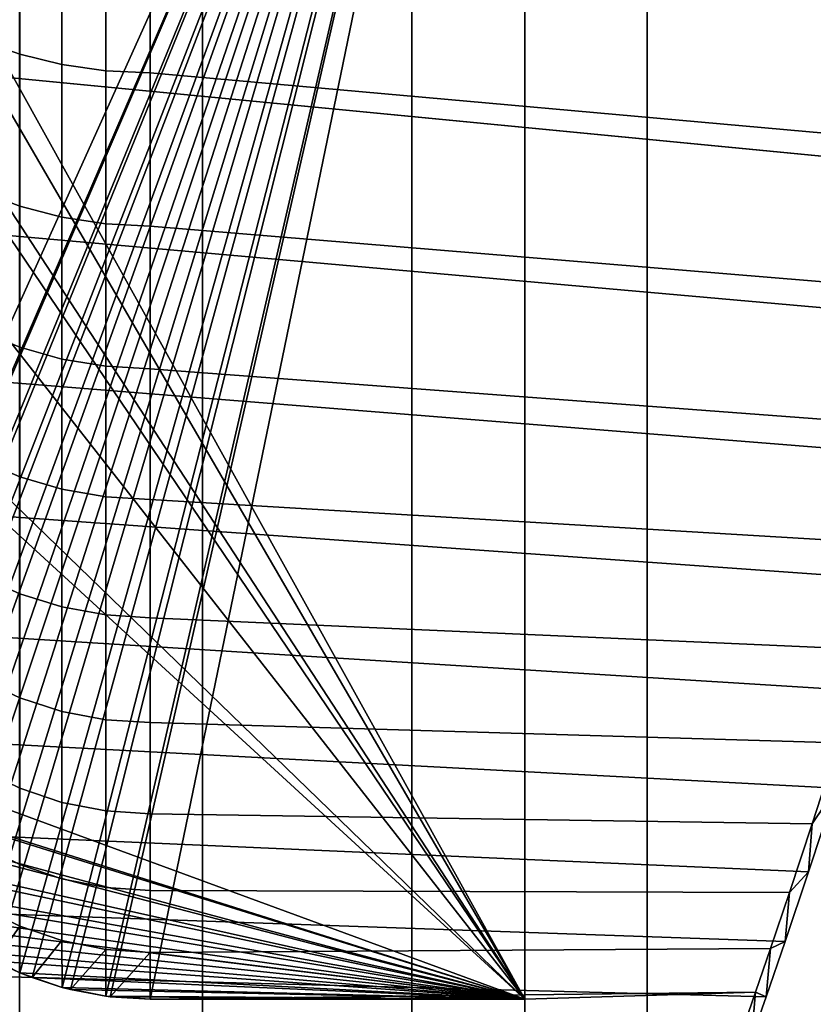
# Model space of a CAD drawing. Header units: metres. Extents: x -109 to 109, y -100 to 58.
# Tile 92 of 256: x -88.74 to -87.58, y 39.11 to 40.56. Entities that reach past the tile are written whole.
import ezdxf

# ---------------------------------------------------------------- set-up
doc = ezdxf.new("R2010")
doc.units = ezdxf.units.M
doc.layers.add('solid_21_062_100_XXX', color=7, linetype='CONTINUOUS')

msp = doc.modelspace()

# ---------------------------------------------------------------- linework, layer by layer
at = {"layer": 'solid_21_062_100_XXX'}
for points in [[(-88.74398, 47.799999, -4.368627), (-88.474617, 47.799999, -5.060491), (-88.474602, 28.5, -5.060523), (-88.743973, 28.5, -4.368652)], [(-88.474617, 47.799999, 5.060491), (-88.74398, 47.799999, 4.368627), (-88.743973, 28.5, 4.368652), (-88.474602, 28.5, 5.060523)], [(-88.474617, 47.799999, -5.060491), (-88.166183, 47.799999, -5.735868), (-88.166176, 28.5, -5.735888), (-88.474602, 28.5, -5.060523)], [(-88.166183, 47.799999, 5.735868), (-88.474617, 47.799999, 5.060491), (-88.474602, 28.5, 5.060523), (-88.166176, 28.5, 5.735888)], [(-88.166183, 47.799999, -5.735868), (-87.819687, 47.799999, -6.392541), (-87.819687, 28.5, -6.392544), (-88.166176, 28.5, -5.735888)], [(-87.819687, 47.799999, 6.392541), (-88.166183, 47.799999, 5.735868), (-88.166176, 28.5, 5.735888), (-87.819687, 28.5, 6.392543)], [(-87.819687, 47.799999, -6.392541), (-87.436279, 47.799999, -7.02835), (-87.436287, 28.5, -7.028347), (-87.819687, 28.5, -6.392544)], [(-87.436279, 47.799999, 7.02835), (-87.819687, 47.799999, 6.392541), (-87.819687, 28.5, 6.392543), (-87.436287, 28.5, 7.028347)], [(-88, 41.799038, 0.75), (-88, 39.121857, 0.75), (-89.417068, 41.676163, 0.75), (-89.428215, 41.799038, 0.75)], [(-88, 41.799038, -0.75), (-89.303726, 40.787502, -0.75), (-89.216858, 40.300781, -0.75)], [(-88, 41.799038, -0.75), (-89.216858, 40.300781, -0.75), (-89.201538, 40.223942, -0.75)], [(-88, 41.799038, -0.75), (-89.201538, 40.223942, -0.75), (-89.035118, 39.501717, -0.75)], [(-89.016212, 39.443146, -0.75), (-88, 41.799038, -0.75), (-89.035118, 39.501717, -0.75)], [(-89.014442, 39.438671, -0.75), (-88, 41.799038, -0.75), (-89.016212, 39.443146, -0.75)], [(-88.990623, 39.387516, -0.75), (-88, 41.799038, -0.75), (-89.014442, 39.438671, -0.75)], [(-88.985634, 39.37841, -0.75), (-88, 41.799038, -0.75), (-88.990623, 39.387516, -0.75)], [(-88.958763, 39.335587, -0.75), (-88, 41.799038, -0.75), (-88.985634, 39.37841, -0.75)], [(-88.949348, 39.322556, -0.75), (-88, 41.799038, -0.75), (-88.958763, 39.335587, -0.75)], [(-88.92115, 39.288078, -0.75), (-88, 41.799038, -0.75), (-88.949348, 39.322556, -0.75)], [(-88.906204, 39.272072, -0.75), (-88, 41.799038, -0.75), (-88.92115, 39.288078, -0.75)], [(-88.878365, 39.245625, -0.75), (-88, 41.799038, -0.75), (-88.906204, 39.272072, -0.75)], [(-88.856964, 39.227821, -0.75), (-88, 41.799038, -0.75), (-88.878365, 39.245625, -0.75)], [(-88.831047, 39.208775, -0.75), (-88, 41.799038, -0.75), (-88.856964, 39.227821, -0.75)], [(-88.802475, 39.190548, -0.75), (-88, 41.799038, -0.75), (-88.831047, 39.208775, -0.75)], [(-88.779892, 39.17799, -0.75), (-88, 41.799038, -0.75), (-88.802475, 39.190548, -0.75)], [(-88.743652, 39.160877, -0.75), (-88, 41.799038, -0.75), (-88.779892, 39.17799, -0.75)], [(-88.725609, 39.153652, -0.75), (-88, 41.799038, -0.75), (-88.743652, 39.160877, -0.75)], [(-88.681511, 39.139317, -0.75), (-88, 41.799038, -0.75), (-88.725609, 39.153652, -0.75)], [(-88.668961, 39.136055, -0.75), (-88, 41.799038, -0.75), (-88.681511, 39.139317, -0.75)], [(-88.617142, 39.126236, -0.75), (-88, 41.799038, -0.75), (-88.668961, 39.136055, -0.75)], [(-88.610741, 39.125416, -0.75), (-88, 41.799038, -0.75), (-88.617142, 39.126236, -0.75)], [(-88.610741, 39.125416, -0.75), (-88.551727, 39.121857, -0.75), (-88, 41.799038, -0.75)], [(-88, 41.799038, -0.75), (-88.551727, 39.121857, -0.75), (-88, 39.121857, -0.75)], [(-88, 41.75, 0.721688), (-88, 39.121857, -0.75), (-88, 39.121857, 0.75), (-88, 41.799038, 0.75)], [(-88, 41.799038, -0.75), (-88, 39.121857, -0.75), (-88, 41.75, -0.721688)], [(-88, 41.75, 0.721688), (-88, 41.75, -0.721688), (-88, 39.121857, -0.75)], [(-88, 39.121857, 0.75), (-89.403587, 41.541348, 0.75), (-89.417068, 41.676163, 0.75)], [(-88, 39.121857, 0.75), (-89.365738, 41.217113, 0.75), (-89.403587, 41.541348, 0.75)], [(-88, 39.121857, 0.75), (-89.353371, 41.123325, 0.75), (-89.365738, 41.217113, 0.75)], [(-88, 39.121857, 0.75), (-89.303726, 40.787502, 0.75), (-89.353371, 41.123325, 0.75)], [(-88, 39.121857, 0.75), (-89.216858, 40.300781, 0.75), (-89.303726, 40.787502, 0.75)], [(-87.283691, 40.336514, 2.984257), (-89.116745, 40.513592, 3.133329), (-89.070724, 40.75877, 3.31314), (-87.228996, 40.567375, 3.175265)], [(-87.283684, 40.336517, -2.984261), (-87.228996, 40.567383, -3.17527), (-89.070724, 40.758766, -3.313136), (-89.116745, 40.513588, -3.133326)], [(-88.743652, 40.513332, -3.019577), (-88.802483, 40.534046, -2.998911), (-88.802483, 40.77034, -3.178523), (-88.743652, 40.751526, -3.200894)], [(-88.743652, 40.513332, 3.019577), (-88.743652, 40.751526, 3.200894), (-88.802483, 40.77034, 3.178523), (-88.802483, 40.534046, 2.998911)], [(-88.681526, 40.498272, -3.034589), (-88.743652, 40.513332, -3.019577), (-88.743652, 40.751526, -3.200894), (-88.681526, 40.737846, -3.217147)], [(-88.681526, 40.498272, 3.034589), (-88.681526, 40.737846, 3.217147), (-88.743652, 40.751526, 3.200894), (-88.743652, 40.513332, 3.019577)], [(-88.617157, 40.48912, -3.043689), (-88.681526, 40.498272, -3.034589), (-88.681526, 40.737846, -3.217147), (-88.617157, 40.729534, -3.227001)], [(-88.617157, 40.48912, 3.043689), (-88.617157, 40.729534, 3.227001), (-88.681526, 40.737846, 3.217147), (-88.681526, 40.498272, 3.034589)], [(-88.617157, 40.729534, 3.227001), (-88.617157, 40.48912, 3.043689), (-88.551727, 40.486038, 3.04672), (-88.551727, 40.726734, 3.230288)], [(-88.617157, 40.729534, -3.227001), (-88.551727, 40.726734, -3.230288), (-88.551727, 40.486038, -3.04672), (-88.617157, 40.48912, -3.043689)], [(-87.400002, 40.382748, 2.958461), (-87.400002, 40.615685, 3.149213), (-88.551727, 40.726734, 3.230288), (-88.551727, 40.486038, 3.04672)], [(-88.551727, 40.726734, -3.230288), (-87.400002, 40.615685, -3.149213), (-87.400002, 40.382748, -2.958461), (-88.551727, 40.486038, -3.04672)], [(-88.743652, 40.289703, -2.820576), (-88.802483, 40.312164, -2.801774), (-88.802483, 40.534046, -2.998911), (-88.743652, 40.513332, -3.019577)], [(-88.743652, 40.289703, 2.820576), (-88.743652, 40.513332, 3.019577), (-88.802483, 40.534046, 2.998911), (-88.802483, 40.312164, 2.801774)], [(-87.339119, 40.120296, 2.7762), (-89.164398, 40.282116, 2.934808), (-89.116745, 40.513592, 3.133329), (-87.283691, 40.336514, 2.984257)], [(-87.339111, 40.120304, -2.776206), (-87.283684, 40.336517, -2.984261), (-89.116745, 40.513588, -3.133326), (-89.164398, 40.282112, -2.934803)], [(-88.681526, 40.273373, -2.834232), (-88.743652, 40.289703, -2.820576), (-88.743652, 40.513332, -3.019577), (-88.681526, 40.498272, -3.034589)], [(-88.681526, 40.273373, 2.834232), (-88.681526, 40.498272, 3.034589), (-88.743652, 40.513332, 3.019577), (-88.743652, 40.289703, 2.820576)], [(-88.617157, 40.263451, -2.842506), (-88.681526, 40.273373, -2.834232), (-88.681526, 40.498272, -3.034589), (-88.617157, 40.48912, -3.043689)], [(-88.617157, 40.263451, 2.842506), (-88.617157, 40.48912, 3.043689), (-88.681526, 40.498272, 3.034589), (-88.681526, 40.273373, 2.834232)], [(-88.617157, 40.48912, 3.043689), (-88.617157, 40.263451, 2.842506), (-88.551727, 40.260109, 2.845258), (-88.551727, 40.486038, 3.04672)], [(-88.617157, 40.48912, -3.043689), (-88.551727, 40.486038, -3.04672), (-88.551727, 40.260109, -2.845258), (-88.617157, 40.263451, -2.842506)], [(-87.400002, 40.165016, 2.750522), (-87.400002, 40.382748, 2.958461), (-88.551727, 40.486038, 3.04672), (-88.551727, 40.260109, 2.845258)], [(-88.551727, 40.486038, -3.04672), (-87.400002, 40.382748, -2.958461), (-87.400002, 40.165016, -2.750522), (-88.551727, 40.260109, -2.845258)], [(-88.743652, 40.081944, -2.605056), (-88.802483, 40.105991, -2.588263), (-88.802483, 40.312164, -2.801774), (-88.743652, 40.289703, -2.820576)], [(-88.743652, 40.081944, 2.605056), (-88.743652, 40.289703, 2.820576), (-88.802483, 40.312164, 2.801774), (-88.802483, 40.105991, 2.588263)], [(-88, 39.121857, 0.75), (-89.201538, 40.223942, 0.75), (-89.216858, 40.300781, 0.75)], [(-87.393837, 39.920712, 2.55303), (-89.212395, 40.066589, 2.719395), (-89.164398, 40.282116, 2.934808), (-87.339119, 40.120296, 2.7762)], [(-87.393837, 39.920715, -2.553036), (-87.339111, 40.120304, -2.776206), (-89.164398, 40.282112, -2.934803), (-89.212395, 40.066586, -2.71939)], [(-88.681526, 40.064465, -2.61725), (-88.743652, 40.081944, -2.605056), (-88.743652, 40.289703, -2.820576), (-88.681526, 40.273373, -2.834232)], [(-88.681526, 40.064465, 2.61725), (-88.681526, 40.273373, 2.834232), (-88.743652, 40.289703, 2.820576), (-88.743652, 40.081944, 2.605056)], [(-88.617157, 40.053844, -2.624636), (-88.681526, 40.064465, -2.61725), (-88.681526, 40.273373, -2.834232), (-88.617157, 40.263451, -2.842506)], [(-88.617157, 40.053844, 2.624636), (-88.617157, 40.263451, 2.842506), (-88.681526, 40.273373, 2.834232), (-88.681526, 40.064465, 2.61725)], [(-88.617157, 40.263451, 2.842506), (-88.617157, 40.053844, 2.624636), (-88.551727, 40.050266, 2.627086), (-88.551727, 40.260109, 2.845258)], [(-88.617157, 40.263451, -2.842506), (-88.551727, 40.260109, -2.845258), (-88.551727, 40.050266, -2.627086), (-88.617157, 40.053844, -2.624636)], [(-88.551727, 40.260109, 2.845258), (-88.551727, 40.050266, 2.627086), (-87.400002, 39.963757, 2.526603), (-87.400002, 40.165016, 2.750522)], [(-88.551727, 40.260109, -2.845258), (-87.400002, 40.165016, -2.750522), (-87.400002, 39.963757, -2.526603), (-88.551727, 40.050266, -2.627086)], [(-88, 39.121857, 0.75), (-89.035118, 39.501717, 0.75), (-89.201538, 40.223942, 0.75)], [(-88.743652, 39.891277, -2.37428), (-88.802483, 39.916729, -2.359626), (-88.802483, 40.105991, -2.588263), (-88.743652, 40.081944, -2.605056)], [(-88.743652, 39.891277, 2.37428), (-88.743652, 40.081944, 2.605056), (-88.802483, 40.105991, 2.588263), (-88.802483, 39.916729, 2.359626)], [(-88.681526, 39.872772, -2.384917), (-88.743652, 39.891277, -2.37428), (-88.743652, 40.081944, -2.605056), (-88.681526, 40.064465, -2.61725)], [(-88.681526, 39.872772, 2.384917), (-88.681526, 40.064465, 2.61725), (-88.743652, 40.081944, 2.605056), (-88.743652, 39.891277, 2.37428)], [(-87.446671, 39.738728, -2.316042), (-87.393837, 39.920715, -2.553036), (-89.212395, 40.066586, -2.71939), (-89.259674, 39.868038, -2.488133)], [(-87.446678, 39.738724, 2.316037), (-89.259666, 39.868042, 2.488136), (-89.212395, 40.066589, 2.719395), (-87.393837, 39.920712, 2.55303)], [(-88.617157, 39.861534, -2.391356), (-88.681526, 39.872772, -2.384917), (-88.681526, 40.064465, -2.61725), (-88.617157, 40.053844, -2.624636)], [(-88.617157, 39.861534, 2.391356), (-88.617157, 40.053844, 2.624636), (-88.681526, 40.064465, 2.61725), (-88.681526, 39.872772, 2.384917)], [(-88.617157, 40.053844, 2.624636), (-88.617157, 39.861534, 2.391356), (-88.551727, 39.85775, 2.393486), (-88.551727, 40.050266, 2.627086)], [(-88.617157, 40.053844, -2.624636), (-88.551727, 40.050266, -2.627086), (-88.551727, 39.85775, -2.393486), (-88.617157, 39.861534, -2.391356)], [(-88.551727, 40.050266, 2.627086), (-88.551727, 39.85775, 2.393486), (-87.44915, 39.791771, 2.304297), (-87.400002, 39.963757, 2.526603)], [(-88.551727, 40.050266, -2.627086), (-87.400002, 39.963757, -2.526603), (-87.449158, 39.791767, -2.304289), (-88.551727, 39.85775, -2.393486)], [(-88.743652, 39.718815, -2.129599), (-88.802483, 39.745487, -2.1172), (-88.802483, 39.916729, -2.359626), (-88.743652, 39.891277, -2.37428)], [(-88.743652, 39.718815, 2.129599), (-88.743652, 39.891277, 2.37428), (-88.802483, 39.916729, 2.359626), (-88.802483, 39.745487, 2.1172)], [(-88.681526, 39.699429, -2.138596), (-88.743652, 39.718815, -2.129599), (-88.743652, 39.891277, -2.37428), (-88.681526, 39.872772, -2.384917)], [(-88.681526, 39.699429, 2.138596), (-88.681526, 39.872772, 2.384917), (-88.743652, 39.891277, 2.37428), (-88.743652, 39.718815, 2.129599)], [(-87.496338, 39.575706, 2.067412), (-89.304993, 39.688232, 2.243258), (-89.259666, 39.868042, 2.488136), (-87.446678, 39.738724, 2.316037)], [(-87.496338, 39.57571, -2.067419), (-87.446671, 39.738728, -2.316042), (-89.259674, 39.868038, -2.488133), (-89.304993, 39.688229, -2.243254)], [(-88.617157, 39.687653, -2.144037), (-88.681526, 39.699429, -2.138596), (-88.681526, 39.872772, -2.384917), (-88.617157, 39.861534, -2.391356)], [(-88.617157, 39.687653, 2.144037), (-88.617157, 39.861534, 2.391356), (-88.681526, 39.872772, 2.384917), (-88.681526, 39.699429, 2.138596)], [(-88.617157, 39.861534, 2.391356), (-88.617157, 39.687653, 2.144037), (-88.551727, 39.683689, 2.145829), (-88.551727, 39.85775, 2.393486)], [(-88.617157, 39.861534, -2.391356), (-88.551727, 39.85775, -2.393486), (-88.551727, 39.683689, -2.145829), (-88.617157, 39.687653, -2.144037)], [(-88.551727, 39.85775, 2.393486), (-88.551727, 39.683689, 2.145829), (-87.495575, 39.636742, 2.071475), (-87.44915, 39.791771, 2.304297)], [(-88.551727, 39.85775, -2.393486), (-87.449158, 39.791767, -2.304289), (-87.495567, 39.636768, -2.071516), (-88.551727, 39.683689, -2.145829)], [(-88.743652, 39.565571, -1.872446), (-88.802483, 39.593262, -1.862401), (-88.802483, 39.745487, -2.1172), (-88.743652, 39.718815, -2.129599)], [(-88.743652, 39.565571, 1.872446), (-88.743652, 39.718815, 2.129599), (-88.802483, 39.745487, 2.1172), (-88.802483, 39.593262, 1.862401)], [(-88.681526, 39.545441, -1.879731), (-88.743652, 39.565571, -1.872446), (-88.743652, 39.718815, -2.129599), (-88.681526, 39.699429, -2.138596)], [(-88.681526, 39.545441, 1.879731), (-88.681526, 39.699429, 2.138596), (-88.743652, 39.718815, 2.129599), (-88.743652, 39.565571, 1.872446)], [(-87.541733, 39.432625, 1.809381), (-89.347321, 39.528183, 1.986565), (-89.304993, 39.688232, 2.243258), (-87.496338, 39.575706, 2.067412)], [(-87.541733, 39.432629, -1.809388), (-87.496338, 39.57571, -2.067419), (-89.304993, 39.688229, -2.243254), (-89.347321, 39.528179, -1.986562)], [(-88.617157, 39.533215, -1.88413), (-88.681526, 39.545441, -1.879731), (-88.681526, 39.699429, -2.138596), (-88.617157, 39.687653, -2.144037)], [(-88.617157, 39.533215, 1.88413), (-88.617157, 39.687653, 2.144037), (-88.681526, 39.699429, 2.138596), (-88.681526, 39.545441, 1.879731)], [(-88.617157, 39.687653, 2.144037), (-88.617157, 39.533215, 1.88413), (-88.551727, 39.529102, 1.88557), (-88.551727, 39.683689, 2.145829)], [(-88.617157, 39.687653, -2.144037), (-88.551727, 39.683689, -2.145829), (-88.551727, 39.529102, -1.88557), (-88.617157, 39.533215, -1.88413)], [(-88.551727, 39.683689, 2.145829), (-88.551727, 39.529102, 1.88557), (-87.538391, 39.499317, 1.829667), (-87.495575, 39.636742, 2.071475)], [(-88.551727, 39.683689, -2.145829), (-87.495567, 39.636768, -2.071516), (-87.538391, 39.499313, -1.829657), (-88.551727, 39.529102, -1.88557)], [(-88.743652, 39.432438, -1.604327), (-88.802483, 39.460949, -1.596718), (-88.802483, 39.593262, -1.862401), (-88.743652, 39.565571, -1.872446)], [(-88.743652, 39.432438, 1.604327), (-88.743652, 39.565571, 1.872446), (-88.802483, 39.593262, 1.862401), (-88.802483, 39.460949, 1.596718)], [(-88.681526, 39.411716, -1.60984), (-88.743652, 39.432438, -1.604327), (-88.743652, 39.565571, -1.872446), (-88.681526, 39.545441, -1.879731)], [(-88.681526, 39.411716, 1.60984), (-88.681526, 39.545441, 1.879731), (-88.743652, 39.565571, 1.872446), (-88.743652, 39.432438, 1.604327)], [(-88.617157, 39.399132, -1.613162), (-88.681526, 39.411716, -1.60984), (-88.681526, 39.545441, -1.879731), (-88.617157, 39.533215, -1.88413)], [(-88.617157, 39.399132, 1.613162), (-88.617157, 39.533215, 1.88413), (-88.681526, 39.545441, 1.879731), (-88.681526, 39.411716, 1.60984)], [(-87.582108, 39.309551, 1.542923), (-89.385765, 39.388515, 1.719637), (-89.347321, 39.528183, 1.986565), (-87.541733, 39.432625, 1.809381)], [(-87.582108, 39.309555, -1.542929), (-87.541733, 39.432629, -1.809388), (-89.347321, 39.528179, -1.986562), (-89.385765, 39.388515, -1.719635)], [(-88.617157, 39.533215, 1.88413), (-88.617157, 39.399132, 1.613162), (-88.551727, 39.394901, 1.614237), (-88.551727, 39.529102, 1.88557)], [(-88.617157, 39.533215, -1.88413), (-88.551727, 39.529102, -1.88557), (-88.551727, 39.394901, -1.614237), (-88.617157, 39.399132, -1.613162)], [(-88.551727, 39.529102, 1.88557), (-88.551727, 39.394901, 1.614237), (-87.57682, 39.379971, 1.580458), (-87.538391, 39.499317, 1.829667)], [(-88.551727, 39.529102, -1.88557), (-87.538391, 39.499313, -1.829657), (-87.576851, 39.379875, -1.580237), (-88.551727, 39.394901, -1.614237)], [(-89.016212, 39.443146, 0.75), (-89.035118, 39.501717, 0.75), (-88, 39.121857, 0.75)], [(-87.576851, 39.379875, -1.580237), (-87.538391, 39.499313, -1.829657), (-87.541733, 39.432629, -1.809388)], [(-87.538391, 39.499317, 1.829667), (-87.57682, 39.379971, 1.580458), (-87.541733, 39.432625, 1.809381)], [(-88.743652, 39.320198, -1.326812), (-88.802483, 39.349316, -1.321704), (-88.802483, 39.460949, -1.596718), (-88.743652, 39.432438, -1.604327)], [(-88.743652, 39.320198, 1.326812), (-88.743652, 39.432438, 1.604327), (-88.802483, 39.460949, 1.596718), (-88.802483, 39.349316, 1.321704)], [(-89.016212, 39.443146, 0.75), (-88, 39.121857, 0.75), (-89.014442, 39.438671, 0.75)], [(-88.990623, 39.387516, 0.75), (-89.014442, 39.438671, 0.75), (-88, 39.121857, 0.75)], [(-88.681526, 39.299038, -1.330507), (-88.743652, 39.320198, -1.326812), (-88.743652, 39.432438, -1.604327), (-88.681526, 39.411716, -1.60984)], [(-88.681526, 39.299038, 1.330507), (-88.681526, 39.411716, 1.60984), (-88.743652, 39.432438, 1.604327), (-88.743652, 39.320198, 1.326812)], [(-87.576851, 39.379875, -1.580237), (-87.541733, 39.432629, -1.809388), (-87.582108, 39.309555, -1.542929)], [(-87.57682, 39.379971, 1.580458), (-87.582108, 39.309551, 1.542923), (-87.541733, 39.432625, 1.809381)], [(-88.617157, 39.286186, -1.332723), (-88.681526, 39.299038, -1.330507), (-88.681526, 39.411716, -1.60984), (-88.617157, 39.399132, -1.613162)], [(-88.617157, 39.286186, 1.332723), (-88.617157, 39.399132, 1.613162), (-88.681526, 39.411716, 1.60984), (-88.681526, 39.299038, 1.330507)], [(-88.617157, 39.399132, 1.613162), (-88.617157, 39.286186, 1.332723), (-88.551727, 39.281872, 1.333424), (-88.551727, 39.394901, 1.614237)], [(-88.617157, 39.399132, -1.613162), (-88.551727, 39.394901, -1.614237), (-88.551727, 39.281872, -1.333424), (-88.617157, 39.286186, -1.332723)], [(-87.616661, 39.207039, -1.270239), (-87.582108, 39.309555, -1.542929), (-89.385765, 39.388515, -1.719635), (-89.419456, 39.270081, -1.444892)], [(-87.616661, 39.207039, 1.27023), (-89.419456, 39.270081, 1.444894), (-89.385765, 39.388515, 1.719637), (-87.582108, 39.309551, 1.542923)], [(-88.990623, 39.387516, 0.75), (-88, 39.121857, 0.75), (-88.985634, 39.37841, 0.75)], [(-88.551727, 39.394901, 1.614237), (-88.551727, 39.281872, 1.333424), (-87.610237, 39.27895, 1.325245), (-87.57682, 39.379971, 1.580458)], [(-88.551727, 39.394901, -1.614237), (-87.576851, 39.379875, -1.580237), (-87.610252, 39.278923, -1.325175), (-88.551727, 39.281872, -1.333424)], [(-88.958763, 39.335587, 0.75), (-88.985634, 39.37841, 0.75), (-88, 39.121857, 0.75)], [(-87.610252, 39.278923, -1.325175), (-87.576851, 39.379875, -1.580237), (-87.582108, 39.309555, -1.542929)], [(-87.57682, 39.379971, 1.580458), (-87.610237, 39.27895, 1.325245), (-87.582108, 39.309551, 1.542923)], [(-88.743652, 39.229511, -1.041527), (-88.802483, 39.259018, -1.038966), (-88.802483, 39.349316, -1.321704), (-88.743652, 39.320198, -1.326812)], [(-88.743652, 39.229511, 1.041527), (-88.743652, 39.320198, 1.326812), (-88.802483, 39.349316, 1.321704), (-88.802483, 39.259018, 1.038966)], [(-88.958763, 39.335587, 0.75), (-88, 39.121857, 0.75), (-88.949348, 39.322556, 0.75)], [(-88.92115, 39.288078, 0.75), (-88.949348, 39.322556, 0.75), (-88, 39.121857, 0.75)], [(-88.681526, 39.208069, -1.043369), (-88.743652, 39.229511, -1.041527), (-88.743652, 39.320198, -1.326812), (-88.681526, 39.299038, -1.330507)], [(-88.681526, 39.208069, 1.043369), (-88.681526, 39.299038, 1.330507), (-88.743652, 39.320198, 1.326812), (-88.743652, 39.229511, 1.041527)], [(-87.610252, 39.278923, -1.325175), (-87.582108, 39.309555, -1.542929), (-87.616661, 39.207039, -1.270239)], [(-87.610237, 39.27895, 1.325245), (-87.616661, 39.207039, 1.27023), (-87.582108, 39.309551, 1.542923)], [(-88.617157, 39.195049, -1.04446), (-88.681526, 39.208069, -1.043369), (-88.681526, 39.299038, -1.330507), (-88.617157, 39.286186, -1.332723)], [(-88.617157, 39.195049, 1.04446), (-88.617157, 39.286186, 1.332723), (-88.681526, 39.299038, 1.330507), (-88.681526, 39.208069, 1.043369)], [(-88.92115, 39.288078, 0.75), (-88, 39.121857, 0.75), (-88.906204, 39.272072, 0.75)], [(-88.617157, 39.286186, 1.332723), (-88.617157, 39.195049, 1.04446), (-88.551727, 39.190678, 1.04478), (-88.551727, 39.281872, 1.333424)], [(-88.617157, 39.286186, -1.332723), (-88.551727, 39.281872, -1.333424), (-88.551727, 39.190678, -1.04478), (-88.617157, 39.195049, -1.04446)], [(-88.551727, 39.281872, 1.333424), (-88.551727, 39.190678, 1.04478), (-87.638153, 39.196407, 1.065462), (-87.610237, 39.27895, 1.325245)], [(-88.551727, 39.190678, -1.04478), (-88.551727, 39.281872, -1.333424), (-87.610252, 39.278923, -1.325175), (-87.638161, 39.1964, -1.065432)], [(-87.644867, 39.125175, -0.99284), (-87.616661, 39.207039, -1.270239), (-89.419456, 39.270081, -1.444892), (-89.447845, 39.172886, -1.163278)], [(-87.644867, 39.125175, 0.992831), (-89.447845, 39.17289, 1.16328), (-89.419456, 39.270081, 1.444894), (-87.616661, 39.207039, 1.27023)], [(-88.878365, 39.245625, 0.75), (-88.906204, 39.272072, 0.75), (-88, 39.121857, 0.75)], [(-87.638161, 39.1964, -1.065432), (-87.610252, 39.278923, -1.325175), (-87.616661, 39.207039, -1.270239)], [(-87.610237, 39.27895, 1.325245), (-87.638153, 39.196407, 1.065462), (-87.616661, 39.207039, 1.27023)], [(-88.743652, 39.160877, -0.75), (-88.802475, 39.190548, -0.75), (-88.802483, 39.259018, -1.038966), (-88.743652, 39.229511, -1.041527)], [(-88.779892, 39.17799, 0.75), (-88.743652, 39.229511, 1.041527), (-88.802483, 39.259018, 1.038966), (-88.802475, 39.190548, 0.75)], [(-88.878365, 39.245625, 0.75), (-88, 39.121857, 0.75), (-88.856964, 39.227821, 0.75)], [(-88.831047, 39.208775, 0.75), (-88.856964, 39.227821, 0.75), (-88, 39.121857, 0.75)], [(-88.779892, 39.17799, 0.75), (-88.743652, 39.160877, 0.75), (-88.743652, 39.229511, 1.041527)], [(-88.681511, 39.139317, -0.75), (-88.743652, 39.160877, -0.75), (-88.743652, 39.229511, -1.041527), (-88.681526, 39.208069, -1.043369)], [(-88.725609, 39.153652, 0.75), (-88.681526, 39.208069, 1.043369), (-88.743652, 39.229511, 1.041527), (-88.743652, 39.160877, 0.75)], [(-88.831047, 39.208775, 0.75), (-88, 39.121857, 0.75), (-88.802475, 39.190548, 0.75)], [(-88.725609, 39.153652, 0.75), (-88.681511, 39.139317, 0.75), (-88.681526, 39.208069, 1.043369)], [(-88.617142, 39.126236, -0.75), (-88.681511, 39.139317, -0.75), (-88.681526, 39.208069, -1.043369), (-88.617157, 39.195049, -1.04446)], [(-88.668961, 39.136055, 0.75), (-88.617157, 39.195049, 1.04446), (-88.681526, 39.208069, 1.043369), (-88.681511, 39.139317, 0.75)], [(-87.638161, 39.1964, -1.065432), (-87.616661, 39.207039, -1.270239), (-87.644867, 39.125175, -0.99284)], [(-87.638153, 39.196407, 1.065462), (-87.644867, 39.125175, 0.992831), (-87.616661, 39.207039, 1.27023)], [(-88.668961, 39.136055, 0.75), (-88.617142, 39.126236, 0.75), (-88.617157, 39.195049, 1.04446)], [(-88.610741, 39.125416, 0.75), (-88.551727, 39.190678, 1.04478), (-88.617157, 39.195049, 1.04446), (-88.617142, 39.126236, 0.75)], [(-88.617157, 39.195049, -1.04446), (-88.551727, 39.190678, -1.04478), (-88.551727, 39.121857, -0.75), (-88.617142, 39.126236, -0.75)], [(-88.551727, 39.121857, 0.75), (-87.660217, 39.132294, 0.802092), (-87.638153, 39.196407, 1.065462), (-88.551727, 39.190678, 1.04478)], [(-88, 39.121857, -0.75), (-88.551727, 39.190678, -1.04478), (-87.638161, 39.1964, -1.065432), (-87.660217, 39.132282, -0.802041)], [(-87.638153, 39.196407, 1.065462), (-87.660217, 39.132294, 0.802092), (-87.644867, 39.125175, 0.992831)], [(-87.660217, 39.132282, -0.802041), (-87.638161, 39.1964, -1.065432), (-87.644867, 39.125175, -0.99284)], [(-88.779892, 39.17799, 0.75), (-88.802475, 39.190548, 0.75), (-88, 39.121857, 0.75)], [(-88.743652, 39.160877, -0.75), (-88.779892, 39.17799, -0.75), (-88.802475, 39.190548, -0.75)], [(-88.779892, 39.17799, 0.75), (-88, 39.121857, 0.75), (-88.743652, 39.160877, 0.75)], [(-88.610741, 39.125416, 0.75), (-88.551727, 39.121857, 0.75), (-88.551727, 39.190678, 1.04478)], [(-88, 39.121857, -0.75), (-88.551727, 39.121857, -0.75), (-88.551727, 39.190678, -1.04478)], [(-87.666359, 39.063778, 0.71143), (-89.470413, 39.097225, 0.876566), (-89.447845, 39.17289, 1.16328), (-87.644867, 39.125175, 0.992831)], [(-87.666359, 39.063782, -0.711439), (-87.644867, 39.125175, -0.99284), (-89.447845, 39.172886, -1.163278), (-89.470413, 39.097225, -0.876564)], [(-88.725609, 39.153652, 0.75), (-88.743652, 39.160877, 0.75), (-88, 39.121857, 0.75)], [(-88.681511, 39.139317, -0.75), (-88.725609, 39.153652, -0.75), (-88.743652, 39.160877, -0.75)], [(-88.725609, 39.153652, 0.75), (-88, 39.121857, 0.75), (-88.681511, 39.139317, 0.75)], [(-88.668961, 39.136055, 0.75), (-88.681511, 39.139317, 0.75), (-88, 39.121857, 0.75)], [(-88.617142, 39.126236, -0.75), (-88.668961, 39.136055, -0.75), (-88.681511, 39.139317, -0.75)], [(-88.668961, 39.136055, 0.75), (-88, 39.121857, 0.75), (-88.617142, 39.126236, 0.75)], [(-88.610741, 39.125416, 0.75), (-88.617142, 39.126236, 0.75), (-88, 39.121857, 0.75)], [(-88.610741, 39.125416, -0.75), (-88.617142, 39.126236, -0.75), (-88.551727, 39.121857, -0.75)], [(-88.610741, 39.125416, 0.75), (-88, 39.121857, 0.75), (-88.551727, 39.121857, 0.75)], [(-88.551727, 39.121857, 0.75), (-88, 39.121857, 0.75), (-87.660217, 39.132294, 0.802092)], [(-88, 39.081989, 0.501696), (-87.676155, 39.086544, 0.536062), (-87.660217, 39.132294, 0.802092), (-88, 39.121857, 0.75)], [(-88, 39.081989, -0.501695), (-88, 39.121857, -0.75), (-87.660217, 39.132282, -0.802041), (-87.676155, 39.08654, -0.536043)], [(-88, 39.081989, -0.501695), (-88, 39.081989, 0.501696), (-88, 39.121857, 0.75)], [(-88, 39.081989, -0.501695), (-88, 39.121857, 0.75), (-88, 39.121857, -0.75)], [(-87.660217, 39.132294, 0.802092), (-87.676155, 39.086544, 0.536062), (-87.666359, 39.063778, 0.71143)], [(-87.676155, 39.08654, -0.536043), (-87.660217, 39.132282, -0.802041), (-87.666359, 39.063782, -0.711439)], [(-87.660217, 39.132294, 0.802092), (-87.666359, 39.063778, 0.71143), (-87.644867, 39.125175, 0.992831)], [(-87.660217, 39.132282, -0.802041), (-87.644867, 39.125175, -0.99284), (-87.666359, 39.063782, -0.711439)]]:
    msp.add_3dface(points, dxfattribs=at)

doc.saveas('drawing.dxf')
